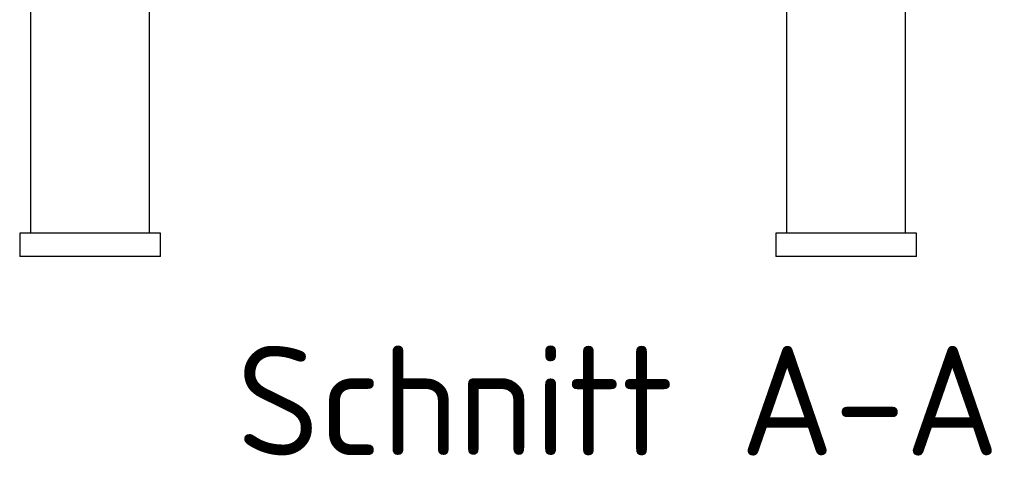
# Model space of a CAD drawing. Header units: millimetres. Extents: x -177 to 471, y -85 to 200.
# Tile 128 of 222: x -76 to -13, y 52 to 80. Entities that reach past the tile are written whole.
import ezdxf
from ezdxf.enums import TextEntityAlignment as Align

# ---------------------------------------------------------------- set-up
doc = ezdxf.new("R2010")
doc.units = ezdxf.units.MM
doc.layers.add('Default', color=7, linetype='Continuous')
doc.layers.add('TANK_1', color=7, linetype='Continuous')
doc.styles.add('SEACAD_Solid_Edge_ISO', font='seiso.ttf')

# ---------------------------------------------------------------- blocks, each defined once
blk = doc.blocks.new('SE')
at = {"layer": 'TANK_1', "color": 7, "linetype": 'Continuous'}
for p, q in [((-75.126, 118.983), (-75.126, 66.083)), ((-19.226, 66.083), (-19.226, 118.983)), ((-67.526, 66.083), (-67.526, 113.533)), ((-26.826, 113.532), (-26.826, 66.083)), ((-66.826, 66.083), (-75.826, 66.083)), ((-75.826, 66.083), (-75.826, 64.583)), ((-66.826, 64.583), (-66.826, 66.083)), ((-18.526, 66.083), (-27.526, 66.083)), ((-27.526, 66.083), (-27.526, 64.583)), ((-18.526, 64.583), (-18.526, 66.083)), ((-66.826, 64.583), (-75.826, 64.583)), ((-18.526, 64.583), (-27.526, 64.583))]:
    blk.add_line(p, q, dxfattribs=at)

msp = doc.modelspace()

# ---------------------------------------------------------------- block references
at = {"layer": 'Default'}
msp.add_blockref('SE', (0, 0), dxfattribs=at)

# ---------------------------------------------------------------- texts
at = {"layer": 'Default', "color": 7, "linetype": 'Continuous', "style": 'SEACAD_Solid_Edge_ISO'}
msp.add_text('Schnitt A-A', height=7, dxfattribs=at).set_placement((-61.958, 58.874), align=Align.TOP_LEFT)

doc.saveas('drawing.dxf')
